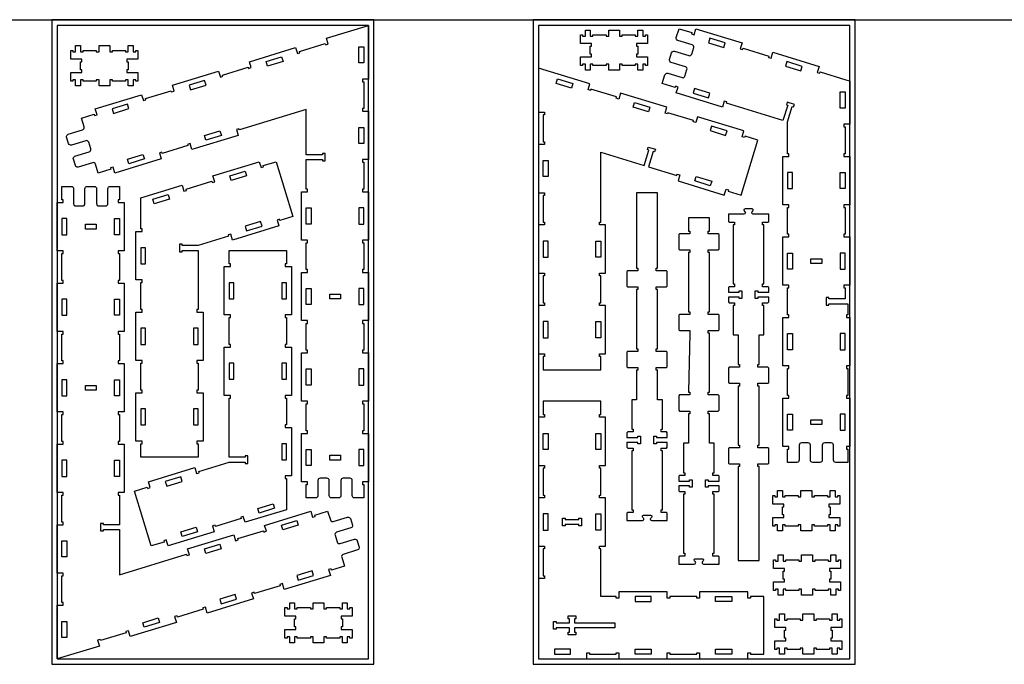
# Model space of a CAD drawing. Header units: inches. Extents: x -1745 to 48028, y -9858 to 20083.
# Tile 23 of 31: x 24337 to 28005, y 11554 to 13955. Entities that reach past the tile are written whole.
import ezdxf

# ---------------------------------------------------------------- set-up
doc = ezdxf.new("R2010")
doc.units = ezdxf.units.IN
doc.header["$MEASUREMENT"] = 0
doc.header["$PDMODE"] = 34
doc.layers.add('6_ANYTOOL_CUTTHROUGH_OUTSI', color=5, linetype='Continuous')

msp = doc.modelspace()

# ---------------------------------------------------------------- linework, layer by layer
msp.add_line((16694.6, 13953.7), (31034.3, 13953.7))
at = {"color": 4}
for p, q in [((26965.1, 13868.6), (26965.1, 13868.6)), ((27215.4, 13085.5), (27215.4, 13085.5)), ((27393.4, 13085.5), (27393.4, 13085.5)), ((24788.4, 12805.3), (24788.4, 12805.3)), ((25331.2, 12615.2), (25331.2, 12615.2)), ((27215.4, 12485.5), (27215.4, 12485.5)), ((27393.4, 12485.5), (27393.4, 12485.5)), ((26287.4, 12353.7), (26287.4, 12353.7)), ((26483.4, 12053.7), (26483.4, 12053.7))]:
    msp.add_line(p, q, dxfattribs=at)
for points in [[(24456.9, 11553.7), (25656.9, 11553.7), (25656.9, 13953.7), (24456.9, 13953.7)], [(26249.4, 11553.7), (27449.4, 11553.7), (27449.4, 13953.7), (26249.4, 13953.7)], [(24476.9, 11573.7), (25636.9, 11573.7), (25636.9, 13933.7), (24476.9, 13933.7)], [(26269.4, 11573.7), (27429.4, 11573.7), (27429.4, 13933.7), (26269.4, 13933.7)], [(24958.9, 13318.9), (24957.4, 13323.6), (25053, 13352.9), (25054.5, 13348.1), (25064.1, 13351), (25057.3, 13373), (25229.5, 13425.6), (25236.2, 13403.6), (25245.8, 13406.5), (25244.3, 13411.3), (25292.1, 13425.9), (25354.6, 13221.3), (25306.8, 13206.6), (25305.4, 13211.4), (25295.8, 13208.5), (25302.5, 13186.5), (25130.4, 13133.9), (25123.7, 13155.9), (25114.1, 13153), (25115.6, 13148.2), (25002.4, 13113.6), (24942.4, 13113.6), (24942.4, 13118.6), (24932.4, 13118.6), (24932.4, 13090.6), (24942.4, 13090.6), (24942.4, 13095.6), (25002.4, 13095.6), (25002.4, 12875.3), (24997.4, 12875.3), (24997.4, 12865.3), (25020.4, 12865.3), (25020.4, 12685.3), (24997.4, 12685.3), (24997.4, 12675.3), (25002.4, 12675.3), (25002.4, 12575.3), (24997.4, 12575.3), (24997.4, 12565.3), (25020.4, 12565.3), (25020.4, 12385.3), (24997.4, 12385.3), (24997.4, 12375.3), (25002.4, 12375.3), (25002.4, 12325.3), (24788.4, 12325.3), (24788.4, 12375.3), (24793.4, 12375.3), (24793.4, 12385.3), (24770.4, 12385.3), (24770.4, 12565.3), (24793.4, 12565.3), (24793.4, 12575.3), (24788.4, 12575.3), (24788.4, 12675.3), (24793.4, 12675.3), (24793.4, 12685.3), (24770.4, 12685.3), (24770.4, 12865.3), (24793.4, 12865.3), (24793.4, 12875.3), (24788.4, 12875.3), (24788.4, 12975.3), (24793.4, 12975.3), (24793.4, 12985.3), (24770.4, 12985.3), (24770.4, 13165.3), (24793.4, 13165.3), (24793.4, 13175.3), (24788.4, 13175.3), (24788.4, 13275.3), (24788.4, 13290.8), (24942.6, 13337.9), (24949.3, 13315.9)], [(25160.7, 12101.6), (25162.2, 12096.8), (25066.6, 12067.6), (25065.1, 12072.4), (25055.5, 12069.5), (25062.2, 12047.5), (24890.1, 11994.9), (24883.4, 12016.9), (24873.8, 12014), (24875.3, 12009.2), (24827.5, 11994.6), (24764.9, 12199.2), (24812.7, 12213.8), (24814.2, 12209.1), (24823.8, 12212), (24817.1, 12234), (24989.2, 12286.6), (24995.9, 12264.6), (25005.5, 12267.5), (25004, 12272.3), (25117.2, 12306.9), (25177.2, 12306.9), (25177.2, 12301.9), (25187.2, 12301.9), (25187.2, 12329.9), (25177.2, 12329.9), (25177.2, 12324.9), (25117.2, 12324.9), (25117.2, 12545.2), (25122.2, 12545.2), (25122.2, 12555.2), (25099.2, 12555.2), (25099.2, 12735.2), (25122.2, 12735.2), (25122.2, 12745.2), (25117.2, 12745.2), (25117.2, 12845.2), (25122.2, 12845.2), (25122.2, 12855.2), (25099.2, 12855.2), (25099.2, 13035.2), (25122.2, 13035.2), (25122.2, 13045.2), (25117.2, 13045.2), (25117.2, 13095.2), (25331.2, 13095.2), (25331.2, 13045.2), (25326.2, 13045.2), (25326.2, 13035.2), (25349.2, 13035.2), (25349.2, 12855.2), (25326.2, 12855.2), (25326.2, 12845.2), (25331.2, 12845.2), (25331.2, 12745.2), (25326.2, 12745.2), (25326.2, 12735.2), (25349.2, 12735.2), (25349.2, 12555.2), (25326.2, 12555.2), (25326.2, 12545.2), (25331.2, 12545.2), (25331.2, 12445.2), (25326.2, 12445.2), (25326.2, 12435.2), (25349.2, 12435.2), (25349.2, 12255.2), (25326.2, 12255.2), (25326.2, 12245.2), (25331.2, 12245.2), (25331.2, 12145.2), (25331.2, 12129.7), (25177, 12082.6), (25170.3, 12104.6)], [(27324.4, 13064.5), (27324.4, 13046.5), (27284.4, 13046.5), (27284.4, 13064.5)], [(26501.4, 11805.7), (26501.4, 11983.7), (26496.4, 11983.7), (26496.4, 11993.7), (26519.4, 11993.7), (26519.4, 12173.7), (26496.4, 12173.7), (26496.4, 12183.7), (26501.4, 12183.7), (26501.4, 12283.7), (26496.4, 12283.7), (26496.4, 12293.7), (26519.4, 12293.7), (26519.4, 12473.7), (26496.4, 12473.7), (26496.4, 12483.7), (26501.4, 12483.7), (26501.4, 12533.7), (26287.4, 12533.7), (26287.4, 12483.7), (26292.4, 12483.7), (26292.4, 12473.7), (26269.4, 12473.7), (26269.4, 12293.7), (26292.4, 12293.7), (26292.4, 12283.7), (26287.4, 12283.7), (26287.4, 12183.7), (26292.4, 12183.7), (26292.4, 12173.7), (26269.4, 12173.7), (26269.4, 11993.7), (26292.4, 11993.7), (26292.4, 11983.7), (26287.4, 11983.7), (26287.4, 11883.7), (26292.4, 11883.7), (26292.4, 11873.7), (26269.4, 11873.7), (26269.4, 11573.7), (26449.4, 11573.7), (26449.4, 11596.7), (26459.4, 11596.7), (26459.4, 11591.7), (26559.4, 11591.7), (26559.4, 11596.7), (26569.4, 11596.7), (26569.4, 11573.7), (26749.4, 11573.7), (26749.4, 11596.7), (26759.4, 11596.7), (26759.4, 11591.7), (26859.4, 11591.7), (26859.4, 11596.7), (26869.4, 11596.7), (26869.4, 11573.7), (27049.4, 11573.7), (27049.4, 11596.7), (27059.4, 11596.7), (27059.4, 11591.7), (27109.4, 11591.7), (27109.4, 11805.7), (27059.4, 11805.7), (27059.4, 11800.7), (27049.4, 11800.7), (27049.4, 11823.7), (26869.4, 11823.7), (26869.4, 11800.7), (26859.4, 11800.7), (26859.4, 11805.7), (26759.4, 11805.7), (26759.4, 11800.7), (26749.4, 11800.7), (26749.4, 11823.7), (26569.4, 11823.7), (26569.4, 11800.7), (26559.4, 11800.7), (26559.4, 11805.7)], [(27324.4, 12464.5), (27324.4, 12446.5), (27284.4, 12446.5), (27284.4, 12464.5)], [(26419.4, 12069.7), (26419.4, 12074.7), (26369.4, 12074.7), (26369.4, 12069.7), (26359.4, 12069.7), (26359.4, 12097.7), (26369.4, 12097.7), (26369.4, 12092.7), (26419.4, 12092.7), (26419.4, 12097.7), (26429.4, 12097.7), (26429.4, 12069.7)], [(26335.4, 11689.7), (26335.4, 11684.7), (26325.4, 11684.7), (26325.4, 11712.7), (26335.4, 11712.7), (26335.4, 11707.7), (26385.4, 11707.7), (26385.4, 11723.7), (26380.4, 11723.7), (26380.4, 11733.7), (26408.4, 11733.7), (26408.4, 11723.7), (26403.4, 11723.7), (26403.4, 11707.7), (26553.4, 11707.7), (26553.4, 11689.7), (26403.4, 11689.7), (26403.4, 11673.7), (26408.4, 11673.7), (26408.4, 11663.7), (26380.4, 11663.7), (26380.4, 11673.7), (26385.4, 11673.7), (26385.4, 11689.7)]]:
    msp.add_lwpolyline(points, close=True)
for points in [[(26462.1, 13826.3), (26462.1, 13856.3), (26467.1, 13856.3), (26467.1, 13866.3), (26426.1, 13866.3), (26426.1, 13898.3), (26434.1, 13898.3), (26434.1, 13893.3), (26444.1, 13893.3), (26444.1, 13916.3), (26462.1, 13916.3), (26462.1, 13893.3), (26472.1, 13893.3), (26472.1, 13898.3), (26521.1, 13898.3), (26521.1, 13893.3), (26531.1, 13893.3), (26531.1, 13916.3), (26571.1, 13916.3), (26571.1, 13893.3), (26581.1, 13893.3), (26581.1, 13898.3), (26630.1, 13898.3), (26630.1, 13893.3), (26640.1, 13893.3), (26640.1, 13916.3), (26658.1, 13916.3), (26658.1, 13893.3), (26668.1, 13893.3), (26668.1, 13898.3), (26676.1, 13898.3), (26676.1, 13866.3), (26635.1, 13866.3), (26635.1, 13856.3), (26640.1, 13856.3), (26640.1, 13826.3), (26635.1, 13826.3), (26635.1, 13816.3), (26676.1, 13816.3), (26676.1, 13784.3), (26668.1, 13784.3), (26668.1, 13789.3), (26658.1, 13789.3), (26658.1, 13766.3), (26640.1, 13766.3), (26640.1, 13789.3), (26630.1, 13789.3), (26630.1, 13784.3), (26581.1, 13784.3), (26581.1, 13789.3), (26571.1, 13789.3), (26571.1, 13766.3), (26531.1, 13766.3), (26531.1, 13789.3), (26521.1, 13789.3), (26521.1, 13784.3), (26472.1, 13784.3), (26472.1, 13789.3), (26462.1, 13789.3), (26462.1, 13766.3), (26444.1, 13766.3), (26444.1, 13789.3), (26434.1, 13789.3), (26434.1, 13784.3), (26426.1, 13784.3), (26426.1, 13816.3), (26467.1, 13816.3), (26467.1, 13826.3), (26462.1, 13826.3)], [(24563.8, 13768.3), (24563.8, 13798.3), (24568.8, 13798.3), (24568.8, 13808.3), (24527.8, 13808.3), (24527.8, 13840.3), (24535.8, 13840.3), (24535.8, 13835.3), (24545.8, 13835.3), (24545.8, 13858.3), (24563.8, 13858.3), (24563.8, 13835.3), (24573.8, 13835.3), (24573.8, 13840.3), (24622.8, 13840.3), (24622.8, 13835.3), (24632.8, 13835.3), (24632.8, 13858.3), (24672.8, 13858.3), (24672.8, 13835.3), (24682.8, 13835.3), (24682.8, 13840.3), (24731.8, 13840.3), (24731.8, 13835.3), (24741.8, 13835.3), (24741.8, 13858.3), (24759.8, 13858.3), (24759.8, 13835.3), (24769.8, 13835.3), (24769.8, 13840.3), (24777.8, 13840.3), (24777.8, 13808.3), (24736.8, 13808.3), (24736.8, 13798.3), (24741.8, 13798.3), (24741.8, 13768.3), (24736.8, 13768.3), (24736.8, 13758.3), (24777.8, 13758.3), (24777.8, 13726.3), (24769.8, 13726.3), (24769.8, 13731.3), (24759.8, 13731.3), (24759.8, 13708.3), (24741.8, 13708.3), (24741.8, 13731.3), (24731.8, 13731.3), (24731.8, 13726.3), (24682.8, 13726.3), (24682.8, 13731.3), (24672.8, 13731.3), (24672.8, 13708.3), (24632.8, 13708.3), (24632.8, 13731.3), (24622.8, 13731.3), (24622.8, 13726.3), (24573.8, 13726.3), (24573.8, 13731.3), (24563.8, 13731.3), (24563.8, 13708.3), (24545.8, 13708.3), (24545.8, 13731.3), (24535.8, 13731.3), (24535.8, 13726.3), (24527.8, 13726.3), (24527.8, 13758.3), (24568.8, 13758.3), (24568.8, 13768.3), (24563.8, 13768.3)], [(26269.4, 13310.3), (26292.4, 13310.3), (26292.4, 13300.3), (26287.4, 13300.3), (26287.4, 13200.3), (26292.4, 13200.3), (26292.4, 13190.3), (26269.4, 13190.3), (26269.4, 13010.3), (26292.4, 13010.3), (26292.4, 13000.3), (26287.4, 13000.3), (26287.4, 12900.3), (26292.4, 12900.3), (26292.4, 12890.3), (26269.4, 12890.3), (26269.4, 12710.3), (26292.4, 12710.3), (26292.4, 12700.3), (26287.4, 12700.3), (26287.4, 12650.3), (26501.4, 12650.3), (26501.4, 12700.3), (26496.4, 12700.3), (26496.4, 12710.3), (26519.4, 12710.3), (26519.4, 12890.3), (26496.4, 12890.3), (26496.4, 12900.3), (26501.4, 12900.3), (26501.4, 13000.3), (26496.4, 13000.3), (26496.4, 13010.3), (26519.4, 13010.3), (26519.4, 13190.3), (26496.4, 13190.3), (26496.4, 13200.3), (26501.4, 13200.3), (26501.4, 13461.1), (26662.6, 13411.9), (26680.1, 13469.3), (26675.3, 13470.7), (26678.3, 13480.3), (26705, 13472.1), (26702.1, 13462.5), (26697.3, 13464), (26679.8, 13406.6), (26785, 13374.5), (26786.5, 13379.3), (26796, 13376.3), (26789.3, 13354.3), (26961.4, 13301.7), (26968.2, 13323.7), (26977.7, 13320.8), (26976.3, 13316), (27024.1, 13301.4), (27086.6, 13506.1), (27038.8, 13520.7), (27037.3, 13515.9), (27027.8, 13518.8), (27034.5, 13540.8), (26862.4, 13593.4), (26855.6, 13571.4), (26846.1, 13574.4), (26847.5, 13579.1), (26751.9, 13608.4), (26750.4, 13603.6), (26740.9, 13606.5), (26747.6, 13628.5), (26575.4, 13681.1), (26568.7, 13659.1), (26559.2, 13662), (26560.6, 13666.8), (26465, 13696), (26463.5, 13691.2), (26454, 13694.2), (26460.7, 13716.2), (26269.4, 13774.6), (26269.4, 13610.3), (26292.4, 13610.3), (26292.4, 13600.3), (26287.4, 13600.3), (26287.4, 13500.3), (26292.4, 13500.3), (26292.4, 13490.3), (26269.4, 13490.3), (26269.4, 13310.3)], [(24581.9, 13192.7), (24621.9, 13192.7), (24621.9, 13174.7), (24581.9, 13174.7), (24581.9, 13192.7)], [(25531.9, 12914.7), (25491.9, 12914.7), (25491.9, 12932.7), (25531.9, 12932.7), (25531.9, 12914.7)], [(24581.9, 12592.7), (24621.9, 12592.7), (24621.9, 12574.7), (24581.9, 12574.7), (24581.9, 12592.7)], [(25531.9, 12314.7), (25491.9, 12314.7), (25491.9, 12332.7), (25531.9, 12332.7), (25531.9, 12314.7)], [(27178.2, 12110.6), (27178.2, 12140.6), (27183.2, 12140.6), (27183.2, 12150.6), (27142.2, 12150.6), (27142.2, 12182.6), (27150.2, 12182.6), (27150.2, 12177.6), (27160.2, 12177.6), (27160.2, 12200.6), (27178.2, 12200.6), (27178.2, 12177.6), (27188.2, 12177.6), (27188.2, 12182.6), (27237.2, 12182.6), (27237.2, 12177.6), (27247.2, 12177.6), (27247.2, 12200.6), (27287.2, 12200.6), (27287.2, 12177.6), (27297.2, 12177.6), (27297.2, 12182.6), (27346.2, 12182.6), (27346.2, 12177.6), (27356.2, 12177.6), (27356.2, 12200.6), (27374.2, 12200.6), (27374.2, 12177.6), (27384.2, 12177.6), (27384.2, 12182.6), (27392.2, 12182.6), (27392.2, 12150.6), (27351.2, 12150.6), (27351.2, 12140.6), (27356.2, 12140.6), (27356.2, 12110.6), (27351.2, 12110.6), (27351.2, 12100.6), (27392.2, 12100.6), (27392.2, 12068.6), (27384.2, 12068.6), (27384.2, 12073.6), (27374.2, 12073.6), (27374.2, 12050.6), (27356.2, 12050.6), (27356.2, 12073.6), (27346.2, 12073.6), (27346.2, 12068.6), (27297.2, 12068.6), (27297.2, 12073.6), (27287.2, 12073.6), (27287.2, 12050.6), (27247.2, 12050.6), (27247.2, 12073.6), (27237.2, 12073.6), (27237.2, 12068.6), (27188.2, 12068.6), (27188.2, 12073.6), (27178.2, 12073.6), (27178.2, 12050.6), (27160.2, 12050.6), (27160.2, 12073.6), (27150.2, 12073.6), (27150.2, 12068.6), (27142.2, 12068.6), (27142.2, 12100.6), (27183.2, 12100.6), (27183.2, 12110.6), (27178.2, 12110.6)], [(27180.7, 11871.2), (27180.7, 11901.2), (27185.7, 11901.2), (27185.7, 11911.2), (27144.7, 11911.2), (27144.7, 11943.2), (27152.7, 11943.2), (27152.7, 11938.2), (27162.7, 11938.2), (27162.7, 11961.2), (27180.7, 11961.2), (27180.7, 11938.2), (27190.7, 11938.2), (27190.7, 11943.2), (27239.7, 11943.2), (27239.7, 11938.2), (27249.7, 11938.2), (27249.7, 11961.2), (27289.7, 11961.2), (27289.7, 11938.2), (27299.7, 11938.2), (27299.7, 11943.2), (27348.7, 11943.2), (27348.7, 11938.2), (27358.7, 11938.2), (27358.7, 11961.2), (27376.7, 11961.2), (27376.7, 11938.2), (27386.7, 11938.2), (27386.7, 11943.2), (27394.7, 11943.2), (27394.7, 11911.2), (27353.7, 11911.2), (27353.7, 11901.2), (27358.7, 11901.2), (27358.7, 11871.2), (27353.7, 11871.2), (27353.7, 11861.2), (27394.7, 11861.2), (27394.7, 11829.2), (27386.7, 11829.2), (27386.7, 11834.2), (27376.7, 11834.2), (27376.7, 11811.2), (27358.7, 11811.2), (27358.7, 11834.2), (27348.7, 11834.2), (27348.7, 11829.2), (27299.7, 11829.2), (27299.7, 11834.2), (27289.7, 11834.2), (27289.7, 11811.2), (27249.7, 11811.2), (27249.7, 11834.2), (27239.7, 11834.2), (27239.7, 11829.2), (27190.7, 11829.2), (27190.7, 11834.2), (27180.7, 11834.2), (27180.7, 11811.2), (27162.7, 11811.2), (27162.7, 11834.2), (27152.7, 11834.2), (27152.7, 11829.2), (27144.7, 11829.2), (27144.7, 11861.2), (27185.7, 11861.2), (27185.7, 11871.2), (27180.7, 11871.2)], [(25361.3, 11693.3), (25361.3, 11723.3), (25366.3, 11723.3), (25366.3, 11733.3), (25325.3, 11733.3), (25325.3, 11765.3), (25333.3, 11765.3), (25333.3, 11760.3), (25343.3, 11760.3), (25343.3, 11783.3), (25361.3, 11783.3), (25361.3, 11760.3), (25371.3, 11760.3), (25371.3, 11765.3), (25420.3, 11765.3), (25420.3, 11760.3), (25430.3, 11760.3), (25430.3, 11783.3), (25470.3, 11783.3), (25470.3, 11760.3), (25480.3, 11760.3), (25480.3, 11765.3), (25529.3, 11765.3), (25529.3, 11760.3), (25539.3, 11760.3), (25539.3, 11783.3), (25557.3, 11783.3), (25557.3, 11760.3), (25567.3, 11760.3), (25567.3, 11765.3), (25575.3, 11765.3), (25575.3, 11733.3), (25534.3, 11733.3), (25534.3, 11723.3), (25539.3, 11723.3), (25539.3, 11693.3), (25534.3, 11693.3), (25534.3, 11683.3), (25575.3, 11683.3), (25575.3, 11651.3), (25567.3, 11651.3), (25567.3, 11656.3), (25557.3, 11656.3), (25557.3, 11633.3), (25539.3, 11633.3), (25539.3, 11656.3), (25529.3, 11656.3), (25529.3, 11651.3), (25480.3, 11651.3), (25480.3, 11656.3), (25470.3, 11656.3), (25470.3, 11633.3), (25430.3, 11633.3), (25430.3, 11656.3), (25420.3, 11656.3), (25420.3, 11651.3), (25371.3, 11651.3), (25371.3, 11656.3), (25361.3, 11656.3), (25361.3, 11633.3), (25343.3, 11633.3), (25343.3, 11656.3), (25333.3, 11656.3), (25333.3, 11651.3), (25325.3, 11651.3), (25325.3, 11683.3), (25366.3, 11683.3), (25366.3, 11693.3), (25361.3, 11693.3)], [(27185.5, 11651.2), (27185.5, 11681.2), (27190.5, 11681.2), (27190.5, 11691.2), (27149.5, 11691.2), (27149.5, 11723.2), (27157.5, 11723.2), (27157.5, 11718.2), (27167.5, 11718.2), (27167.5, 11741.2), (27185.5, 11741.2), (27185.5, 11718.2), (27195.5, 11718.2), (27195.5, 11723.2), (27244.5, 11723.2), (27244.5, 11718.2), (27254.5, 11718.2), (27254.5, 11741.2), (27294.5, 11741.2), (27294.5, 11718.2), (27304.5, 11718.2), (27304.5, 11723.2), (27353.5, 11723.2), (27353.5, 11718.2), (27363.5, 11718.2), (27363.5, 11741.2), (27381.5, 11741.2), (27381.5, 11718.2), (27391.5, 11718.2), (27391.5, 11723.2), (27399.5, 11723.2), (27399.5, 11691.2), (27358.5, 11691.2), (27358.5, 11681.2), (27363.5, 11681.2), (27363.5, 11651.2), (27358.5, 11651.2), (27358.5, 11641.2), (27399.5, 11641.2), (27399.5, 11609.2), (27391.5, 11609.2), (27391.5, 11614.2), (27381.5, 11614.2), (27381.5, 11591.2), (27363.5, 11591.2), (27363.5, 11614.2), (27353.5, 11614.2), (27353.5, 11609.2), (27304.5, 11609.2), (27304.5, 11614.2), (27294.5, 11614.2), (27294.5, 11591.2), (27254.5, 11591.2), (27254.5, 11614.2), (27244.5, 11614.2), (27244.5, 11609.2), (27195.5, 11609.2), (27195.5, 11614.2), (27185.5, 11614.2), (27185.5, 11591.2), (27167.5, 11591.2), (27167.5, 11614.2), (27157.5, 11614.2), (27157.5, 11609.2), (27149.5, 11609.2), (27149.5, 11641.2), (27190.5, 11641.2), (27190.5, 11651.2), (27185.5, 11651.2)]]:
    msp.add_lwpolyline(points)
for points in [[(27317.5, 13755.7), (27319, 13760.5), (27414.6, 13731.3), (27429.4, 13726.7), (27429.4, 13565.5), (27406.4, 13565.5), (27406.4, 13555.5), (27411.4, 13555.5), (27411.4, 13455.5), (27406.4, 13455.5), (27406.4, 13445.5), (27429.4, 13445.5), (27429.4, 13265.5), (27406.4, 13265.5), (27406.4, 13255.5), (27411.4, 13255.5), (27411.4, 13155.5), (27406.4, 13155.5), (27406.4, 13145.5), (27429.4, 13145.5), (27429.4, 12965.5), (27406.4, 12965.5), (27406.4, 12955.5), (27411.4, 12955.5), (27411.4, 12914.5), (27351.4, 12914.5), (27351.4, 12919.5), (27341.4, 12919.5), (27341.4, 12891.5), (27351.4, 12891.5), (27351.4, 12896.5), (27411.4, 12896.5), (27421.4, 12896.5), (27421.4, 12855.5), (27416.4, 12855.5), (27416.4, 12845.5), (27429.4, 12845.5), (27429.4, 12665.5), (27416.4, 12665.5), (27416.4, 12655.5), (27421.4, 12655.5), (27421.4, 12555.5), (27416.4, 12555.5), (27416.4, 12545.5), (27429.4, 12545.5), (27429.4, 12365.5), (27416.4, 12365.5), (27416.4, 12355.5), (27421.4, 12355.5), (27421.4, 12305.5), (27411.4, 12305.5), (27377.1, 12305.5, -0.414214), (27368.3, 12314.3), (27368.3, 12370.1, 0.414214), (27360, 12378.5), (27334.6, 12378.5, 0.414214), (27326.3, 12370.1), (27326.3, 12314.3, -0.414214), (27317.5, 12305.5), (27291.3, 12305.5, -0.414214), (27282.5, 12314.3), (27282.5, 12370.1, 0.414214), (27274.2, 12378.5), (27248.9, 12378.5, 0.414214), (27240.5, 12370.1), (27240.5, 12314.3, -0.414214), (27231.7, 12305.5), (27197.4, 12305.5), (27197.4, 12355.5), (27202.4, 12355.5), (27202.4, 12365.5), (27179.4, 12365.5), (27179.4, 12545.5), (27202.4, 12545.5), (27202.4, 12555.5), (27197.4, 12555.5), (27197.4, 12655.5), (27202.4, 12655.5), (27202.4, 12665.5), (27179.4, 12665.5), (27179.4, 12845.5), (27202.4, 12845.5), (27202.4, 12855.5), (27197.4, 12855.5), (27197.4, 12955.5), (27202.4, 12955.5), (27202.4, 12965.5), (27179.4, 12965.5), (27179.4, 13145.5), (27202.4, 13145.5), (27202.4, 13155.5), (27197.4, 13155.5), (27197.4, 13255.5), (27202.4, 13255.5), (27202.4, 13265.5), (27179.4, 13265.5), (27179.4, 13445.5), (27202.4, 13445.5), (27202.4, 13455.5), (27197.4, 13455.5), (27197.4, 13573.8), (27214.9, 13631.2), (27219.7, 13629.8), (27222.7, 13639.3), (27195.9, 13647.5), (27193, 13637.9), (27197.7, 13636.5), (27180.2, 13579.1), (26969.5, 13643.5), (26971, 13648.3), (26961.4, 13651.2), (26954.7, 13629.2), (26782.5, 13681.8), (26789.3, 13703.8), (26779.7, 13706.7), (26778.2, 13701.9), (26730.4, 13716.5), (26740.5, 13749.3, -0.414214), (26751.4, 13755.2), (26804.7, 13738.9, 0.414214), (26815.2, 13744.4), (26822.6, 13768.6, 0.414214), (26817, 13779.1), (26763.7, 13795.4, -0.414214), (26757.9, 13806.4), (26765.5, 13831.4, -0.414214), (26776.5, 13837.2), (26829.8, 13820.9, 0.414214), (26840.3, 13826.5), (26847.6, 13850.7, 0.414214), (26842.1, 13861.1), (26788.8, 13877.4, -0.414214), (26782.9, 13888.4), (26793, 13921.2), (26840.8, 13906.6), (26839.3, 13901.8), (26848.9, 13898.9), (26855.6, 13920.9), (27027.7, 13868.3), (27021, 13846.3), (27030.6, 13843.4), (27032, 13848.1), (27127.7, 13818.9), (27126.2, 13814.1), (27135.8, 13811.2), (27142.5, 13833.2), (27314.7, 13780.6), (27307.9, 13758.6)], [(26746.2, 12719.2), (26708.2, 12719.2), (26708.2, 12729.2), (26713.2, 12729.2), (26713.2, 12949.2), (26708.2, 12949.2), (26708.2, 12959.2), (26746.2, 12959.2), (26749.2, 12962.2), (26749.2, 13016.2), (26746.2, 13019.2), (26708.2, 13019.2), (26708.2, 13029.2), (26713.2, 13029.2), (26713.2, 13309.5), (26635.2, 13309.5), (26635.2, 13029.2), (26640.2, 13029.2), (26640.2, 13019.2), (26602.2, 13019.2), (26599.2, 13016.2), (26599.2, 12962.2), (26602.2, 12959.2), (26640.2, 12959.2), (26640.2, 12949.2), (26635.2, 12949.2), (26635.2, 12729.2), (26640.2, 12729.2), (26640.2, 12719.2), (26602.2, 12719.2), (26599.2, 12716.2), (26599.2, 12662.2), (26602.2, 12659.2), (26640.2, 12659.2), (26640.2, 12649.2), (26635.2, 12649.2), (26635.2, 12539.2), (26617.2, 12539.2), (26617.2, 12429.2), (26622.2, 12429.2), (26622.2, 12419.2), (26602.2, 12419.2), (26599.2, 12416.2), (26599.2, 12398.2), (26639.2, 12398.2), (26639.2, 12403.2), (26649.2, 12403.2), (26649.2, 12375.2), (26639.2, 12375.2), (26639.2, 12380.2), (26599.2, 12380.2), (26599.2, 12362.2), (26602.2, 12359.2), (26622.2, 12359.2), (26622.2, 12349.2), (26617.2, 12349.2), (26617.2, 12129.2), (26622.2, 12129.2), (26622.2, 12119.2), (26602.2, 12119.2), (26599.2, 12116.2), (26599.2, 12089.2), (26657.1, 12089.2, 0.668179), (26660.8, 12098.2), (26657.8, 12101.1, -0.668179), (26661.2, 12109.2), (26687.2, 12109.2, -0.668179), (26690.5, 12101.1), (26687.6, 12098.2, 0.668179), (26691.3, 12089.2), (26749.2, 12089.2), (26749.2, 12116.2), (26746.2, 12119.2), (26726.2, 12119.2), (26726.2, 12129.2), (26731.2, 12129.2), (26731.2, 12349.2), (26726.2, 12349.2), (26726.2, 12359.2), (26746.2, 12359.2), (26749.2, 12362.2), (26749.2, 12380.2), (26709.2, 12380.2), (26709.2, 12375.2), (26699.2, 12375.2), (26699.2, 12403.2), (26709.2, 12403.2), (26709.2, 12398.2), (26749.2, 12398.2), (26749.2, 12416.2), (26746.2, 12419.2), (26726.2, 12419.2), (26726.2, 12429.2), (26731.2, 12429.2), (26731.2, 12539.2), (26713.2, 12539.2), (26713.2, 12649.2), (26708.2, 12649.2), (26708.2, 12659.2), (26746.2, 12659.2), (26749.2, 12662.2), (26749.2, 12716.2)], [(26980.1, 12300.3), (27018.1, 12300.3), (27018.1, 12290.3), (27013.1, 12290.3), (27013.1, 11940.3), (27091.1, 11940.3), (27091.1, 12290.3), (27086.1, 12290.3), (27086.1, 12300.3), (27124.1, 12300.3), (27127.1, 12303.3), (27127.1, 12357.3), (27124.1, 12360.3), (27086.1, 12360.3), (27086.1, 12370.3), (27091.1, 12370.3), (27091.1, 12590.3), (27086.1, 12590.3), (27086.1, 12600.3), (27124.1, 12600.3), (27127.1, 12603.3), (27127.1, 12657.3), (27124.1, 12660.3), (27086.1, 12660.3), (27086.1, 12670.3), (27091.1, 12670.3), (27091.1, 12780.3), (27109.1, 12780.3), (27109.1, 12890.3), (27104.1, 12890.3), (27104.1, 12900.3), (27124.1, 12900.3), (27127.1, 12903.3), (27127.1, 12921.3), (27087.1, 12921.3), (27087.1, 12916.3), (27077.1, 12916.3), (27077.1, 12944.3), (27087.1, 12944.3), (27087.1, 12939.3), (27127.1, 12939.3), (27127.1, 12957.3), (27124.1, 12960.3), (27104.1, 12960.3), (27104.1, 12970.3), (27109.1, 12970.3), (27109.1, 13190.3), (27104.1, 13190.3), (27104.1, 13200.3), (27124.1, 13200.3), (27127.1, 13203.3), (27127.1, 13230.3), (27069.2, 13230.3, -0.668179), (27065.5, 13239.3), (27068.4, 13242.2, 0.668179), (27065, 13250.4), (27039.1, 13250.4, 0.668179), (27035.7, 13242.2), (27038.7, 13239.3, -0.668179), (27034.9, 13230.3), (26977.1, 13230.3), (26977.1, 13203.3), (26980.1, 13200.3), (27000.1, 13200.3), (27000.1, 13190.3), (26995.1, 13190.3), (26995.1, 12970.3), (27000.1, 12970.3), (27000.1, 12960.3), (26980.1, 12960.3), (26977.1, 12957.3), (26977.1, 12939.3), (27017.1, 12939.3), (27017.1, 12944.3), (27027.1, 12944.3), (27027.1, 12916.3), (27017.1, 12916.3), (27017.1, 12921.3), (26977.1, 12921.3), (26977.1, 12903.3), (26980.1, 12900.3), (27000.1, 12900.3), (27000.1, 12890.3), (26995.1, 12890.3), (26995.1, 12780.3), (27013.1, 12780.3), (27013.1, 12670.3), (27018.1, 12670.3), (27018.1, 12660.3), (26980.1, 12660.3), (26977.1, 12657.3), (26977.1, 12603.3), (26980.1, 12600.3), (27018.1, 12600.3), (27018.1, 12590.3), (27013.1, 12590.3), (27013.1, 12370.3), (27018.1, 12370.3), (27018.1, 12360.3), (26980.1, 12360.3), (26977.1, 12357.3), (26977.1, 12303.3)], [(26901, 12857.1), (26901, 12867.1), (26906, 12867.1), (26906, 13087.1), (26901, 13087.1), (26901, 13097.1), (26939, 13097.1), (26942, 13100.1), (26942, 13154.1), (26939, 13157.1), (26901, 13157.1), (26901, 13167.1), (26906, 13167.1), (26906, 13217.1), (26828, 13217.1), (26828, 13167.1), (26833, 13167.1), (26833, 13157.1), (26795, 13157.1), (26792, 13154.1), (26792, 13100.1), (26795, 13097.1), (26833, 13097.1), (26833, 13087.1), (26828, 13087.1), (26828, 12867.1), (26833, 12867.1), (26833, 12857.1), (26795, 12857.1), (26792, 12854.1), (26792, 12800.1), (26795, 12797.1), (26833, 12797.1), (26833, 12787.1), (26828, 12567.1), (26833, 12567.1), (26833, 12557.1), (26795, 12557.1), (26792, 12554.1), (26792, 12500.1), (26795, 12497.1), (26833, 12497.1), (26833, 12487.1), (26828, 12487.1), (26828, 12377.1), (26810, 12377.1), (26810, 12267.1), (26815, 12267.1), (26815, 12257.1), (26795, 12257.1), (26792, 12254.1), (26792, 12236.1), (26832, 12236.1), (26832, 12241.1), (26842, 12241.1), (26842, 12213.1), (26832, 12213.1), (26832, 12218.1), (26792, 12218.1), (26792, 12200.1), (26795, 12197.1), (26815, 12197.1), (26815, 12187.1), (26810, 12187.1), (26810, 11967.1), (26815, 11967.1), (26815, 11957.1), (26795, 11957.1), (26792, 11954.1), (26792, 11927.1), (26849.8, 11927.1, 0.668179), (26853.6, 11936.1), (26850.6, 11939, -0.668179), (26854, 11947.1), (26879.9, 11947.1, -0.668179), (26883.3, 11939), (26880.4, 11936.1, 0.668179), (26884.1, 11927.1), (26942, 11927.1), (26942, 11954.1), (26939, 11957.1), (26919, 11957.1), (26919, 11967.1), (26924, 11967.1), (26924, 12187.1), (26919, 12187.1), (26919, 12197.1), (26939, 12197.1), (26942, 12200.1), (26942, 12218.1), (26902, 12218.1), (26902, 12213.1), (26892, 12213.1), (26892, 12241.1), (26902, 12241.1), (26902, 12236.1), (26942, 12236.1), (26942, 12254.1), (26939, 12257.1), (26919, 12257.1), (26919, 12267.1), (26924, 12267.1), (26924, 12377.1), (26906, 12377.1), (26906, 12487.1), (26901, 12487.1), (26901, 12497.1), (26939, 12497.1), (26942, 12500.1), (26942, 12554.1), (26939, 12557.1), (26901, 12557.1), (26901, 12567.1), (26906, 12567.1), (26906, 12787.1), (26901, 12787.1), (26901, 12797.1), (26939, 12797.1), (26942, 12800.1), (26942, 12854.1), (26939, 12857.1)]]:
    msp.add_lwpolyline(points, format="xyb", close=True)
for points in [[(26902.5, 13868.9), (26959.8, 13851.4), (26965.1, 13868.6), (26907.7, 13886.1)], [(25618.9, 13793.7), (25600.9, 13793.7), (25600.9, 13853.7), (25618.9, 13853.7)], [(25260.8, 13781.2), (25255.5, 13798.4), (25312.9, 13815.9), (25318.2, 13798.7)], [(27252, 13780.9), (27194.6, 13798.5), (27189.4, 13781.2), (27246.8, 13763.7)], [(24968.6, 13710.7), (24973.9, 13693.5), (25031.3, 13711), (25026, 13728.2)], [(26398, 13716.5), (26392.8, 13699.3), (26335.4, 13716.8), (26340.7, 13734)], [(26845.2, 13681.5), (26902.6, 13663.9), (26907.8, 13681.2), (26850.4, 13698.7)], [(27411.4, 13625.5), (27393.4, 13625.5), (27393.4, 13685.5), (27411.4, 13685.5)], [(26684.9, 13628.8), (26679.7, 13611.6), (26622.3, 13629.1), (26627.6, 13646.3)], [(24681.7, 13623), (24687, 13605.8), (24744.4, 13623.4), (24739.1, 13640.6)], [(25031.2, 13506), (25025.9, 13523.3), (25083.3, 13540.8), (25088.6, 13523.6)], [(25618.9, 13493.7), (25600.9, 13493.7), (25600.9, 13553.7), (25618.9, 13553.7)], [(26909.2, 13541.5), (26966.6, 13523.9), (26971.9, 13541.1), (26914.5, 13558.7)], [(24744.3, 13418.4), (24739, 13435.6), (24796.4, 13453.1), (24801.7, 13435.9)], [(26305.4, 13370.3), (26287.4, 13370.3), (26287.4, 13430.3), (26305.4, 13430.3)], [(25120, 13373.3), (25177.4, 13390.9), (25182.6, 13373.6), (25125.2, 13356.1)], [(27197.4, 13385.5), (27197.4, 13325.5), (27215.4, 13325.5), (27215.4, 13385.5)], [(27411.4, 13385.5), (27411.4, 13325.5), (27393.4, 13325.5), (27393.4, 13385.5)], [(26857.2, 13371.2), (26914.6, 13353.7), (26909.3, 13336.5), (26851.9, 13354)], [(24833.1, 13285.7), (24890.4, 13303.2), (24895.7, 13286), (24838.3, 13268.4)], [(25422.9, 13253.7), (25422.9, 13193.7), (25404.9, 13193.7), (25404.9, 13253.7)], [(25600.9, 13253.7), (25600.9, 13193.7), (25618.9, 13193.7), (25618.9, 13253.7)], [(24494.9, 13153.7), (24512.9, 13153.7), (24512.9, 13213.7), (24494.9, 13213.7)], [(24708.9, 13153.7), (24690.9, 13153.7), (24690.9, 13213.7), (24708.9, 13213.7)], [(25182.5, 13168.7), (25239.9, 13186.2), (25234.6, 13203.4), (25177.2, 13185.9)], [(26287.4, 13070.3), (26305.4, 13070.3), (26305.4, 13130.3), (26287.4, 13130.3)], [(26501.4, 13070.3), (26483.4, 13070.3), (26483.4, 13130.3), (26501.4, 13130.3)], [(24806.4, 13105.3), (24788.4, 13105.3), (24788.4, 13045.3), (24806.4, 13045.3)], [(27197.4, 13025.5), (27197.4, 13085.5), (27215.4, 13085.5), (27215.4, 13025.5)], [(27411.4, 13085.5), (27393.4, 13085.5), (27393.4, 13025.5), (27411.4, 13025.5)], [(25117.2, 12975.2), (25117.2, 12915.2), (25135.2, 12915.2), (25135.2, 12975.2)], [(25313.2, 12975.2), (25313.2, 12915.2), (25331.2, 12915.2), (25331.2, 12975.2)], [(25422.9, 12953.7), (25422.9, 12893.7), (25404.9, 12893.7), (25404.9, 12953.7)], [(25600.9, 12953.7), (25600.9, 12893.7), (25618.9, 12893.7), (25618.9, 12953.7)], [(24494.9, 12853.7), (24512.9, 12853.7), (24512.9, 12913.7), (24494.9, 12913.7)], [(24708.9, 12853.7), (24690.9, 12853.7), (24690.9, 12913.7), (24708.9, 12913.7)], [(24806.4, 12745.3), (24806.4, 12805.3), (24788.4, 12805.3), (24788.4, 12745.3)], [(25002.4, 12745.3), (25002.4, 12805.3), (24984.4, 12805.3), (24984.4, 12745.3)], [(26287.4, 12770.3), (26305.4, 12770.3), (26305.4, 12830.3), (26287.4, 12830.3)], [(26501.4, 12770.3), (26483.4, 12770.3), (26483.4, 12830.3), (26501.4, 12830.3)], [(27197.4, 12785.5), (27215.4, 12785.5), (27215.4, 12725.5), (27197.4, 12725.5)], [(27411.4, 12785.5), (27393.4, 12785.5), (27393.4, 12725.5), (27411.4, 12725.5)], [(25117.2, 12675.2), (25117.2, 12615.2), (25135.2, 12615.2), (25135.2, 12675.2)], [(25313.2, 12675.2), (25313.2, 12615.2), (25331.2, 12615.2), (25331.2, 12675.2)], [(25404.9, 12653.7), (25422.9, 12653.7), (25422.9, 12593.7), (25404.9, 12593.7)], [(25618.9, 12653.7), (25600.9, 12653.7), (25600.9, 12593.7), (25618.9, 12593.7)], [(24512.9, 12553.7), (24512.9, 12613.7), (24494.9, 12613.7), (24494.9, 12553.7)], [(24690.9, 12553.7), (24690.9, 12613.7), (24708.9, 12613.7), (24708.9, 12553.7)], [(24806.4, 12445.3), (24806.4, 12505.3), (24788.4, 12505.3), (24788.4, 12445.3)], [(25002.4, 12445.3), (25002.4, 12505.3), (24984.4, 12505.3), (24984.4, 12445.3)], [(27197.4, 12425.5), (27197.4, 12485.5), (27215.4, 12485.5), (27215.4, 12425.5)], [(27411.4, 12425.5), (27411.4, 12485.5), (27393.4, 12485.5), (27393.4, 12425.5)], [(26287.4, 12413.7), (26305.4, 12413.7), (26305.4, 12353.7), (26287.4, 12353.7)], [(26483.4, 12413.7), (26501.4, 12413.7), (26501.4, 12353.7), (26483.4, 12353.7)], [(25313.2, 12315.2), (25331.2, 12315.2), (25331.2, 12375.2), (25313.2, 12375.2)], [(25404.9, 12353.7), (25422.9, 12353.7), (25422.9, 12293.7), (25404.9, 12293.7)], [(25618.9, 12353.7), (25600.9, 12353.7), (25600.9, 12293.7), (25618.9, 12293.7)], [(24512.9, 12253.7), (24512.9, 12313.7), (24494.9, 12313.7), (24494.9, 12253.7)], [(24690.9, 12253.7), (24690.9, 12313.7), (24708.9, 12313.7), (24708.9, 12253.7)], [(24937.1, 12251.8), (24879.7, 12234.3), (24885, 12217.1), (24942.3, 12234.6)], [(25286.5, 12134.8), (25229.1, 12117.3), (25223.9, 12134.5), (25281.3, 12152)], [(26287.4, 12113.7), (26287.4, 12053.7), (26305.4, 12053.7), (26305.4, 12113.7)], [(26483.4, 12113.7), (26501.4, 12113.7), (26501.4, 12053.7), (26483.4, 12053.7)], [(25369.6, 12089.1), (25374.9, 12071.9), (25317.5, 12054.3), (25312.2, 12071.5)], [(24999.6, 12047.2), (24942.2, 12029.6), (24937, 12046.9), (24994.3, 12064.4)], [(24494.9, 12013.7), (24512.9, 12013.7), (24512.9, 11953.7), (24494.9, 11953.7)], [(25082.7, 12001.4), (25088, 11984.2), (25030.6, 11966.7), (25025.3, 11983.9)], [(25432.2, 11884.4), (25426.9, 11901.6), (25369.5, 11884.1), (25374.8, 11866.9)], [(25145.3, 11796.8), (25140, 11814), (25082.6, 11796.4), (25087.9, 11779.2)], [(26689.4, 11805.7), (26629.4, 11805.7), (26629.4, 11787.7), (26689.4, 11787.7)], [(26989.4, 11805.7), (26989.4, 11787.7), (26929.4, 11787.7), (26929.4, 11805.7)], [(24494.9, 11713.7), (24512.9, 11713.7), (24512.9, 11653.7), (24494.9, 11653.7)], [(24853.1, 11726.3), (24858.3, 11709.1), (24801, 11691.6), (24795.7, 11708.8)], [(26389.4, 11609.7), (26329.4, 11609.7), (26329.4, 11591.7), (26389.4, 11591.7)], [(26689.4, 11609.7), (26689.4, 11591.7), (26629.4, 11591.7), (26629.4, 11609.7)], [(26989.4, 11591.7), (26929.4, 11591.7), (26929.4, 11609.7), (26989.4, 11609.7)]]:
    msp.add_lwpolyline(points, close=True, dxfattribs=at)
for p in [(25656.9, 13953.7), (27449.4, 13953.7)]:
    msp.add_point(p)
at = {"layer": '6_ANYTOOL_CUTTHROUGH_OUTSI', "color": 0}
for points in [[(25479.8, 13885.7), (25636.9, 13933.7), (25636.9, 13733.7), (25613.9, 13733.7), (25613.9, 13723.7), (25618.9, 13723.7), (25618.9, 13623.7), (25613.9, 13623.7), (25613.9, 13613.7), (25636.9, 13613.7), (25636.9, 13433.7), (25613.9, 13433.7), (25613.9, 13423.7), (25618.9, 13423.7), (25618.9, 13323.7), (25613.9, 13323.7), (25613.9, 13313.7), (25636.9, 13313.7), (25636.9, 13133.7), (25613.9, 13133.7), (25613.9, 13123.7), (25618.9, 13123.7), (25618.9, 13023.7), (25613.9, 13023.7), (25613.9, 13013.7), (25636.9, 13013.7), (25636.9, 12833.7), (25613.9, 12833.7), (25613.9, 12823.7), (25618.9, 12823.7), (25618.9, 12723.7), (25613.9, 12723.7), (25613.9, 12713.7), (25636.9, 12713.7), (25636.9, 12533.7), (25613.9, 12533.7), (25613.9, 12523.7), (25618.9, 12523.7), (25618.9, 12423.7), (25613.9, 12423.7), (25613.9, 12413.7), (25636.9, 12413.7), (25636.9, 12233.7), (25613.9, 12233.7), (25613.9, 12223.7), (25618.9, 12223.7), (25618.9, 12173.7), (25584.6, 12173.7, -0.414214), (25575.8, 12182.5), (25575.8, 12238.3, 0.414214), (25567.5, 12246.6), (25542.2, 12246.6, 0.414214), (25533.8, 12238.3), (25533.8, 12182.5, -0.414214), (25525, 12173.7), (25498.9, 12173.7, -0.414214), (25490.1, 12182.5), (25490.1, 12238.3, 0.414214), (25481.7, 12246.6), (25456.4, 12246.6, 0.414214), (25448, 12238.3), (25448, 12182.5, -0.414214), (25439.3, 12173.7), (25404.9, 12173.7), (25404.9, 12223.7), (25409.9, 12223.7), (25409.9, 12233.7), (25386.9, 12233.7), (25386.9, 12413.7), (25409.9, 12413.7), (25409.9, 12423.7), (25404.9, 12423.7), (25404.9, 12523.7), (25409.9, 12523.7), (25409.9, 12533.7), (25386.9, 12533.7), (25386.9, 12713.7), (25409.9, 12713.7), (25409.9, 12723.7), (25404.9, 12723.7), (25404.9, 12823.7), (25409.9, 12823.7), (25409.9, 12833.7), (25386.9, 12833.7), (25386.9, 13013.7), (25409.9, 13013.7), (25409.9, 13023.7), (25404.9, 13023.7), (25404.9, 13123.7), (25409.9, 13123.7), (25409.9, 13133.7), (25386.9, 13133.7), (25386.9, 13313.7), (25409.9, 13313.7), (25409.9, 13323.7), (25404.9, 13323.7), (25404.9, 13433.7), (25464.9, 13433.7), (25464.9, 13428.7), (25474.9, 13428.7), (25474.9, 13456.7), (25464.9, 13456.7), (25464.9, 13451.7), (25404.9, 13451.7), (25404.9, 13620.2), (25155.5, 13544), (25154, 13548.8), (25144.5, 13545.9), (25151.2, 13523.9), (24979.1, 13471.3), (24972.3, 13493.3), (24962.8, 13490.4), (24964.2, 13485.6), (24868.6, 13456.4), (24867.1, 13461.1), (24857.6, 13458.2), (24864.3, 13436.2), (24692.2, 13383.6), (24685.4, 13405.6), (24675.9, 13402.7), (24677.3, 13397.9), (24629.5, 13383.3), (24619.5, 13416.1, 0.414214), (24608.5, 13422), (24555.2, 13405.7, -0.414214), (24544.7, 13411.2), (24537.4, 13435.4, -0.414214), (24542.9, 13445.9), (24596.2, 13462.2, 0.414214), (24602.1, 13473.1), (24594.4, 13498.1, 0.414214), (24583.4, 13504), (24530.1, 13487.7, -0.414214), (24519.7, 13493.2), (24512.3, 13517.4, -0.414214), (24517.8, 13527.9), (24571.2, 13544.2, 0.414214), (24577, 13555.2), (24567, 13588), (24614.8, 13602.6), (24616.3, 13597.8), (24625.8, 13600.7), (24619.1, 13622.7), (24791.2, 13675.3), (24798, 13653.3), (24807.5, 13656.2), (24806.1, 13661), (24901.7, 13690.2), (24903.2, 13685.5), (24912.7, 13688.4), (24906, 13710.4), (25078.1, 13763), (25084.9, 13741), (25094.4, 13743.9), (25093, 13748.7), (25188.6, 13777.9), (25190.1, 13773.1), (25199.6, 13776.1), (25192.9, 13798), (25365.1, 13850.6), (25371.8, 13828.7), (25381.3, 13831.6), (25379.9, 13836.4), (25475.5, 13865.6), (25477, 13860.8), (25486.5, 13863.7), (25479.8, 13885.7)], [(24634.1, 11621.7), (24476.9, 11573.7), (24476.9, 11773.7), (24499.9, 11773.7), (24499.9, 11783.7), (24494.9, 11783.7), (24494.9, 11883.7), (24499.9, 11883.7), (24499.9, 11893.7), (24476.9, 11893.7), (24476.9, 12073.7), (24499.9, 12073.7), (24499.9, 12083.7), (24494.9, 12083.7), (24494.9, 12183.7), (24499.9, 12183.7), (24499.9, 12193.7), (24476.9, 12193.7), (24476.9, 12373.7), (24499.9, 12373.7), (24499.9, 12383.7), (24494.9, 12383.7), (24494.9, 12483.7), (24499.9, 12483.7), (24499.9, 12493.7), (24476.9, 12493.7), (24476.9, 12673.7), (24499.9, 12673.7), (24499.9, 12683.7), (24494.9, 12683.7), (24494.9, 12783.7), (24499.9, 12783.7), (24499.9, 12793.7), (24476.9, 12793.7), (24476.9, 12973.7), (24499.9, 12973.7), (24499.9, 12983.7), (24494.9, 12983.7), (24494.9, 13083.7), (24499.9, 13083.7), (24499.9, 13093.7), (24476.9, 13093.7), (24476.9, 13273.7), (24499.9, 13273.7), (24499.9, 13283.7), (24494.9, 13283.7), (24494.9, 13333.7), (24529.3, 13333.7, -0.414214), (24538, 13324.9), (24538, 13269.2, 0.414214), (24546.4, 13260.8), (24571.7, 13260.8, 0.414214), (24580.1, 13269.2), (24580.1, 13324.9, -0.414214), (24588.9, 13333.7), (24615, 13333.7, -0.414214), (24623.8, 13324.9), (24623.8, 13269.2, 0.414214), (24632.2, 13260.8), (24657.5, 13260.8, 0.414214), (24665.8, 13269.2), (24665.8, 13324.9, -0.414214), (24674.6, 13333.7), (24708.9, 13333.7), (24708.9, 13283.7), (24703.9, 13283.7), (24703.9, 13273.7), (24726.9, 13273.7), (24726.9, 13093.7), (24703.9, 13093.7), (24703.9, 13083.7), (24708.9, 13083.7), (24708.9, 12983.7), (24703.9, 12983.7), (24703.9, 12973.7), (24726.9, 12973.7), (24726.9, 12793.7), (24703.9, 12793.7), (24703.9, 12783.7), (24708.9, 12783.7), (24708.9, 12683.7), (24703.9, 12683.7), (24703.9, 12673.7), (24726.9, 12673.7), (24726.9, 12493.7), (24703.9, 12493.7), (24703.9, 12483.7), (24708.9, 12483.7), (24708.9, 12383.7), (24703.9, 12383.7), (24703.9, 12373.7), (24726.9, 12373.7), (24726.9, 12193.7), (24703.9, 12193.7), (24703.9, 12183.7), (24708.9, 12183.7), (24708.9, 12073.7), (24648.9, 12073.7), (24648.9, 12078.7), (24638.9, 12078.7), (24638.9, 12050.7), (24648.9, 12050.7), (24648.9, 12055.7), (24708.9, 12055.7), (24708.9, 11887.2), (24958.4, 11963.4), (24959.9, 11958.6), (24969.4, 11961.6), (24962.7, 11983.6), (25134.8, 12036.2), (25141.6, 12014.2), (25151.1, 12017.1), (25149.7, 12021.9), (25245.3, 12051.1), (25246.8, 12046.3), (25256.3, 12049.2), (25249.6, 12071.2), (25421.7, 12123.8), (25428.5, 12101.8), (25438, 12104.7), (25436.6, 12109.5), (25484.4, 12124.1), (25494.4, 12091.3, 0.414214), (25505.4, 12085.5), (25558.7, 12101.8, -0.414214), (25569.1, 12096.2), (25576.5, 12072, -0.414214), (25571, 12061.6), (25517.7, 12045.3, 0.414214), (25511.8, 12034.3), (25519.5, 12009.3, 0.414214), (25530.5, 12003.5), (25583.8, 12019.8, -0.414214), (25594.2, 12014.2), (25601.6, 11990, -0.414214), (25596.1, 11979.6), (25542.7, 11963.3, 0.414214), (25536.9, 11952.3), (25546.9, 11919.5), (25499.1, 11904.9), (25497.6, 11909.7), (25488.1, 11906.7), (25494.8, 11884.7), (25322.7, 11832.1), (25315.9, 11854.1), (25306.4, 11851.2), (25307.8, 11846.4), (25212.2, 11817.2), (25210.7, 11822), (25201.2, 11819.1), (25207.9, 11797.1), (25035.7, 11744.5), (25029, 11766.5), (25019.5, 11763.5), (25020.9, 11758.8), (24925.3, 11729.5), (24923.8, 11734.3), (24914.3, 11731.4), (24921, 11709.4), (24748.8, 11656.8), (24742.1, 11678.8), (24732.6, 11675.9), (24734, 11671.1), (24638.4, 11641.9), (24636.9, 11646.7), (24627.4, 11643.7), (24634.1, 11621.7)]]:
    msp.add_lwpolyline(points, format="xyb", dxfattribs=at)

doc.saveas('drawing.dxf')
